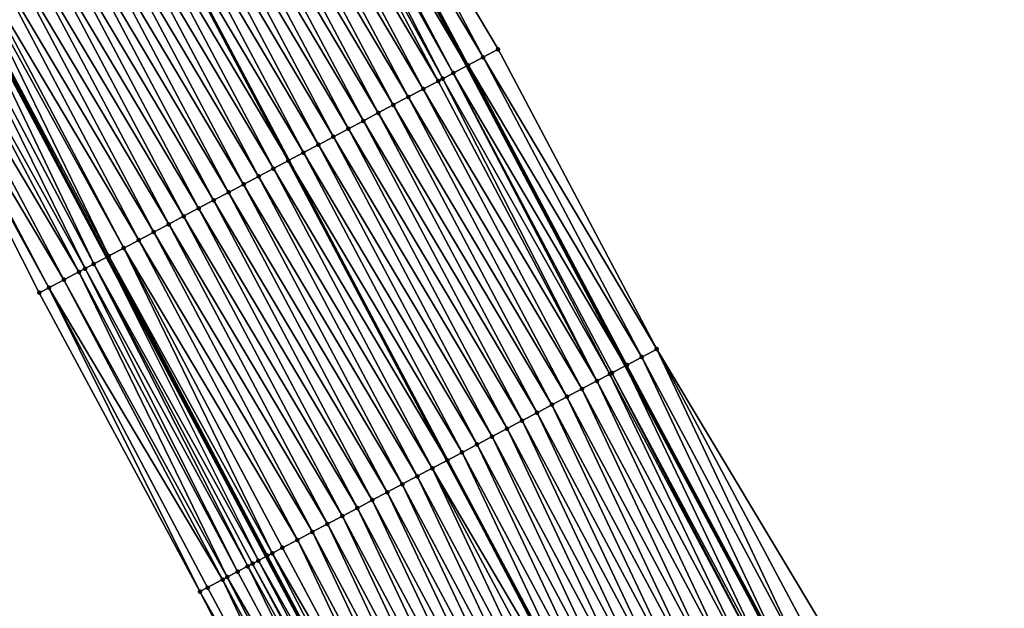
# Model space of a CAD drawing. Header units: feet. Extents: x 2007189 to 2022806, y 818621 to 837694.
# Tile 59 of 256: x 2013644 to 2013702, y 822476 to 822511. Entities that reach past the tile are written whole.
import ezdxf

# ---------------------------------------------------------------- set-up
doc = ezdxf.new("R2010")
doc.units = ezdxf.units.FT
doc.header["$MEASUREMENT"] = 0
for name, color, linetype, lineweight in [('EP_Travel Lane', 172, 'Continuous', 53), ('Road Shots', 141, 'Continuous', 100), ('Road X-Section', 40, 'Continuous', 13), ('STRIPING', 60, 'Continuous', 53)]:
    doc.layers.add(name, color=color, linetype=linetype, lineweight=lineweight)
doc.layers.add('I-77-MM17-21_SB-Surface-Border', color=7, linetype='Continuous')
doc.layers.add('I-77-MM17-21_SB-Surface-TIN', color=7, linetype='Continuous')

msp = doc.modelspace()

# ---------------------------------------------------------------- linework, layer by layer
at = {"layer": 'EP_Travel Lane'}
for points in [[(2013623.764165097, 822596.7228152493, 283.381637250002), (2013633.024199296, 822578.9973112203, 283.1400319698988), (2013642.284143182, 822561.271980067, 282.8829230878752), (2013651.604137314, 822543.8583049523, 282.6380150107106), (2013661.191279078, 822526.1200013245, 282.3882619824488), (2013670.555815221, 822508.4494844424, 282.146701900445), (2013679.920353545, 822490.7789634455, 281.9055445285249), (2013689.314042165, 822473.183415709, 281.6597141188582), (2013698.744744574, 822455.5482892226, 281.4052958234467), (2013708.139913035, 822438.1304372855, 281.1505262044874), (2013717.775508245, 822420.6064561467, 280.886488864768), (2013727.411034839, 822403.0825997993, 280.6115057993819), (2013737.094189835, 822385.5882669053, 280.3364329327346), (2013746.79052989, 822368.098092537, 280.0628819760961), (2013756.477962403, 822350.7032675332, 279.786145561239), (2013766.286070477, 822333.2752679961, 279.5293870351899), (2013776.094346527, 822315.8469699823, 279.3002365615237), (2013785.920829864, 822298.4681794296, 279.0687202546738)], [(2013602.414953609, 822585.5651307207, 283.6625423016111), (2013611.674929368, 822567.8391824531, 283.4500857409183), (2013620.934966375, 822550.113116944, 283.2481432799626), (2013630.457976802, 822532.3226719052, 283.0395576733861), (2013639.918029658, 822514.8403200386, 282.8311415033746), (2013649.314343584, 822497.1863794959, 282.6095355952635), (2013658.710647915, 822479.5324569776, 282.3861820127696), (2013668.153765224, 822461.8602175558, 282.1784182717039), (2013677.585378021, 822444.2251766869, 281.9546730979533), (2013687.150770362, 822426.490936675, 281.7279655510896), (2013696.786529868, 822408.9666567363, 281.4900929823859), (2013706.422199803, 822391.4425396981, 281.2379546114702), (2013716.107903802, 822373.9438084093, 280.9847266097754), (2013725.804237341, 822356.453645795, 280.7101836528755), (2013735.566887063, 822338.9255964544, 280.4437142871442), (2013745.375128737, 822321.4973595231, 280.2089191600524), (2013755.183396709, 822304.0690758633, 279.9784433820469), (2013765.03961089, 822286.6387155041, 279.7475106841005)]]:
    msp.add_polyline3d(points, dxfattribs=at)
at = {"layer": 'I-77-MM17-21_SB-Surface-Border', "color": 3, "linetype": 'Continuous', "lineweight": -3}
for points in [[(2013623.845613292, 822596.7654295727, 283.3772358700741), (2013633.106037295, 822579.040119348, 283.1363242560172), (2013642.366364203, 822561.3149949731, 282.878745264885), (2013651.686491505, 822543.9032576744, 282.6344693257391), (2013662.156464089, 822526.6325712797, 282.3076789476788), (2013672.404203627, 822509.4310452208, 281.9955561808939), (2013681.768796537, 822491.7604211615, 281.7643616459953), (2013692.040647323, 822474.6443144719, 281.4515198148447), (2013701.471846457, 822457.0091503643, 281.2202822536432), (2013710.861344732, 822439.6417029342, 280.9346607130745), (2013719.680092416, 822421.6642296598, 280.7273791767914), (2013729.37302984, 822404.1723419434, 280.4419827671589), (2013739.067267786, 822386.6844327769, 280.1850614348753), (2013748.763576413, 822369.1943151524, 279.9066605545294), (2013757.573274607, 822351.320883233, 279.7020516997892), (2013767.38141886, 822333.8928194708, 279.4512339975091), (2013776.318612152, 822315.9733846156, 279.2859988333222), (2013787.884730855, 822299.5818617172, 278.9189772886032)], [(2013763.966193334, 822286.0306215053, 279.7816240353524), (2013752.295195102, 822302.4421633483, 280.0833801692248), (2013742.3930267, 822319.8173857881, 280.3290310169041), (2013732.204928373, 822337.0316951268, 280.5745248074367), (2013722.153734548, 822354.4279871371, 280.8320624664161), (2013712.239174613, 822371.7969407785, 281.121437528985), (2013702.325337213, 822389.1701713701, 281.3814704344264), (2013692.805138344, 822406.7581853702, 281.6396569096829), (2013683.138382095, 822424.264956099, 281.8998772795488), (2013673.46467904, 822442.0191811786, 282.1278760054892), (2013663.994292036, 822459.6340646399, 282.3073750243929), (2013654.811375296, 822477.4647707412, 282.4810267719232), (2013645.335117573, 822495.0767014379, 282.6757248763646), (2013636.291495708, 822512.917694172, 282.8866039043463), (2013627.590298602, 822530.7588964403, 283.0500569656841), (2013618.296222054, 822548.7349200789, 283.2206192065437), (2013609.634762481, 822566.7737431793, 283.4200001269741), (2013600.024632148, 822584.3169017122, 283.6222209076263)]]:
    msp.add_polyline3d(points, dxfattribs=at)
at = {"layer": 'I-77-MM17-21_SB-Surface-TIN', "color": 128, "linetype": 'Continuous', "lineweight": -3}
for points in [[(2013671.521019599, 822508.9620177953, 282.0696560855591), (2013662.156464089, 822526.6325712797, 282.3076789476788), (2013661.273295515, 822526.1635146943, 282.3845978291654)], [(2013671.521019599, 822508.9620177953, 282.0696560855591), (2013672.404203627, 822509.4310452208, 281.9955561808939), (2013662.156464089, 822526.6325712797, 282.3076789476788)], [(2013660.389921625, 822525.6948455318, 282.4240633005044), (2013670.555815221, 822508.4494844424, 282.146701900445), (2013661.191279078, 822526.1200013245, 282.3882619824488)], [(2013670.637834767, 822508.4929918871, 282.1436093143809), (2013661.273295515, 822526.1635146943, 282.3845978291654), (2013661.191279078, 822526.1200013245, 282.3882619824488)], [(2013670.637834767, 822508.4929918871, 282.1436093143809), (2013661.191279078, 822526.1200013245, 282.3882619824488), (2013670.555815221, 822508.4494844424, 282.146701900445)], [(2013670.637834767, 822508.4929918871, 282.1436093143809), (2013671.521019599, 822508.9620177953, 282.0696560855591), (2013661.273295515, 822526.1635146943, 282.3845978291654)], [(2013669.140869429, 822507.6989754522, 282.1961245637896), (2013660.004492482, 822525.4904543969, 282.4340235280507), (2013659.506443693, 822525.2263726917, 282.4445496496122)], [(2013669.75442713, 822508.0243864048, 282.1769186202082), (2013660.389921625, 822525.6948455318, 282.4240633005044), (2013660.004492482, 822525.4904543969, 282.4340235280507)], [(2013669.140869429, 822507.6989754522, 282.1961245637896), (2013669.75442713, 822508.0243864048, 282.1769186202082), (2013660.004492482, 822525.4904543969, 282.4340235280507)], [(2013669.75442713, 822508.0243864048, 282.1769186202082), (2013670.555815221, 822508.4494844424, 282.146701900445), (2013660.389921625, 822525.6948455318, 282.4240633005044)], [(2013667.987483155, 822507.0874182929, 282.2200598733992), (2013658.622949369, 822524.7579307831, 282.4620457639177), (2013657.739467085, 822524.2894661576, 282.4817379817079)], [(2013668.870974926, 822507.5558650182, 282.2020981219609), (2013659.506443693, 822525.2263726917, 282.4445496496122), (2013658.622949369, 822524.7579307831, 282.4620457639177)], [(2013667.987483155, 822507.0874182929, 282.2200598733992), (2013668.870974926, 822507.5558650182, 282.2020981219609), (2013658.622949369, 822524.7579307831, 282.4620457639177)], [(2013668.870974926, 822507.5558650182, 282.2020981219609), (2013669.140869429, 822507.6989754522, 282.1961245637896), (2013659.506443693, 822525.2263726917, 282.4445496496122)], [(2013667.104002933, 822506.6189497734, 282.2401285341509), (2013657.739467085, 822524.2894661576, 282.4817379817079), (2013656.855966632, 822523.8210358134, 282.4981161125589)], [(2013667.104002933, 822506.6189497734, 282.2401285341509), (2013667.987483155, 822507.0874182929, 282.2200598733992), (2013657.739467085, 822524.2894661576, 282.4817379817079)], [(2013666.220524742, 822506.1504774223, 282.2605676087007), (2013656.855966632, 822523.8210358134, 282.4981161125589), (2013655.972499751, 822523.3525421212, 282.5206183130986)], [(2013666.220524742, 822506.1504774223, 282.2605676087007), (2013667.104002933, 822506.6189497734, 282.2401285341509), (2013656.855966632, 822523.8210358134, 282.4981161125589)], [(2013665.337037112, 822505.6820228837, 282.2792847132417), (2013655.972499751, 822523.3525421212, 282.5206183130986), (2013655.089044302, 822522.8840268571, 282.5452059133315)], [(2013665.337037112, 822505.6820228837, 282.2792847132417), (2013666.220524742, 822506.1504774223, 282.2605676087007), (2013655.972499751, 822523.3525421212, 282.5206183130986)], [(2013663.570099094, 822504.7450435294, 282.3235127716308), (2013654.205551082, 822522.4155828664, 282.5629033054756), (2013653.322070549, 822521.9471149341, 282.5829152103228)], [(2013664.453583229, 822505.2135046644, 282.3041580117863), (2013655.089044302, 822522.8840268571, 282.5452059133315), (2013654.205551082, 822522.4155828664, 282.5629033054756)], [(2013663.570099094, 822504.7450435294, 282.3235127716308), (2013664.453583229, 822505.2135046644, 282.3041580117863), (2013654.205551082, 822522.4155828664, 282.5629033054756)], [(2013664.453583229, 822505.2135046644, 282.3041580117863), (2013665.337037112, 822505.6820228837, 282.2792847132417), (2013655.089044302, 822522.8840268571, 282.5452059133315)], [(2013662.686613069, 822504.2765859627, 282.3425226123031), (2013653.322070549, 822521.9471149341, 282.5829152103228), (2013652.438590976, 822521.4786451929, 282.6031019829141)], [(2013662.686613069, 822504.2765859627, 282.3425226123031), (2013663.570099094, 822504.7450435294, 282.3235127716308), (2013653.322070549, 822521.9471149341, 282.5829152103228)], [(2013661.803123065, 822503.808135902, 282.3608067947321), (2013652.438590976, 822521.4786451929, 282.6031019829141), (2013651.55508758, 822521.0102204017, 282.6189432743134)], [(2013661.803123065, 822503.808135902, 282.3608067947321), (2013662.686613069, 822504.2765859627, 282.3425226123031), (2013652.438590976, 822521.4786451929, 282.6031019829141)], [(2013660.919632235, 822503.3396874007, 282.3789402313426), (2013651.55508758, 822521.0102204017, 282.6189432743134), (2013650.671550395, 822520.5418566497, 282.6288260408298)], [(2013660.919632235, 822503.3396874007, 282.3789402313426), (2013661.803123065, 822503.808135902, 282.3608067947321), (2013651.55508758, 822521.0102204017, 282.6189432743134)], [(2013659.152633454, 822502.402822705, 282.4120839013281), (2013649.788081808, 822520.0733688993, 282.6508115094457), (2013648.904621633, 822519.6048625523, 282.6745370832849)], [(2013649.788081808, 822520.0733688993, 282.6508115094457), (2013660.036101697, 822502.8713111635, 282.3900312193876), (2013650.671550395, 822520.5418566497, 282.6288260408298)], [(2013659.152633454, 822502.402822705, 282.4120839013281), (2013660.036101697, 822502.8713111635, 282.3900312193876), (2013649.788081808, 822520.0733688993, 282.6508115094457)], [(2013660.919632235, 822503.3396874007, 282.3789402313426), (2013650.671550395, 822520.5418566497, 282.6288260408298), (2013660.036101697, 822502.8713111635, 282.3900312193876)], [(2013658.269179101, 822501.9343053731, 282.4368714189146), (2013648.904621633, 822519.6048625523, 282.6745370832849), (2013648.021135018, 822519.136406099, 282.6934392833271)], [(2013658.269179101, 822501.9343053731, 282.4368714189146), (2013659.152633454, 822502.402822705, 282.4120839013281), (2013648.904621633, 822519.6048625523, 282.6745370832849)], [(2013657.385705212, 822501.4658249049, 282.4580952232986), (2013648.021135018, 822519.136406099, 282.6934392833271), (2013647.137644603, 822518.6679568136, 282.7116485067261)], [(2013657.385705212, 822501.4658249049, 282.4580952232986), (2013658.269179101, 822501.9343053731, 282.4368714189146), (2013648.021135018, 822519.136406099, 282.6934392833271)], [(2013656.502228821, 822500.9973491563, 282.478862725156), (2013647.137644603, 822518.6679568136, 282.7116485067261), (2013646.254162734, 822518.1994914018, 282.7314167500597)], [(2013656.502228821, 822500.9973491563, 282.478862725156), (2013657.385705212, 822501.4658249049, 282.4580952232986), (2013647.137644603, 822518.6679568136, 282.7116485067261)], [(2013654.735272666, 822500.0604040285, 282.5197820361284), (2013645.370671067, 822517.7310444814, 282.7493973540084), (2013644.487178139, 822517.2625999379, 282.7671481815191)], [(2013655.618748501, 822500.5288808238, 282.4989133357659), (2013646.254162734, 822518.1994914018, 282.7314167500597), (2013645.370671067, 822517.7310444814, 282.7493973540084)], [(2013654.735272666, 822500.0604040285, 282.5197820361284), (2013655.618748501, 822500.5288808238, 282.4989133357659), (2013645.370671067, 822517.7310444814, 282.7493973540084)], [(2013655.618748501, 822500.5288808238, 282.4989133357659), (2013656.502228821, 822500.9973491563, 282.478862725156), (2013646.254162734, 822518.1994914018, 282.7314167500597)], [(2013653.851779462, 822499.591960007, 282.5374823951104), (2013644.487178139, 822517.2625999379, 282.7671481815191), (2013643.603677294, 822516.7941703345, 282.7834547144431)], [(2013653.851779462, 822499.591960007, 282.5374823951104), (2013654.735272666, 822500.0604040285, 282.5197820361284), (2013644.487178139, 822517.2625999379, 282.7671481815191)], [(2013652.968284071, 822499.1235201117, 282.5547838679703), (2013643.603677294, 822516.7941703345, 282.7834547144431), (2013642.720154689, 822516.3257817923, 282.7957916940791)], [(2013652.968284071, 822499.1235201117, 282.5547838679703), (2013653.851779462, 822499.591960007, 282.5374823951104), (2013643.603677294, 822516.7941703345, 282.7834547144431)], [(2013652.084777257, 822498.6551017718, 282.5700015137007), (2013642.720154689, 822516.3257817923, 282.7957916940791), (2013641.836626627, 822515.8574035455, 282.8071334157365)], [(2013652.084777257, 822498.6551017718, 282.5700015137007), (2013652.968284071, 822499.1235201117, 282.5547838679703), (2013642.720154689, 822516.3257817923, 282.7957916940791)], [(2013650.317730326, 822497.7183279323, 282.5943618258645), (2013640.953099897, 822515.389022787, 282.8187179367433), (2013640.661799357, 822515.2346044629, 282.8219521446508)], [(2013651.201256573, 822498.1867096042, 282.5826889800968), (2013641.836626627, 822515.8574035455, 282.8071334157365), (2013640.953099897, 822515.389022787, 282.8187179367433)], [(2013650.317730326, 822497.7183279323, 282.5943618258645), (2013651.201256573, 822498.1867096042, 282.5826889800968), (2013640.953099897, 822515.389022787, 282.8187179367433)], [(2013651.201256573, 822498.1867096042, 282.5826889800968), (2013652.084777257, 822498.6551017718, 282.5700015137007), (2013641.836626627, 822515.8574035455, 282.8071334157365)], [(2013648.550743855, 822496.7814400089, 282.629750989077), (2013639.918029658, 822514.8403200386, 282.8311415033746), (2013639.186074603, 822514.4522081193, 282.8470252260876)], [(2013640.06955974, 822514.9206673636, 282.8278532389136), (2013639.918029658, 822514.8403200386, 282.8311415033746), (2013649.314343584, 822497.1863794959, 282.6095355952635)], [(2013648.550743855, 822496.7814400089, 282.629750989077), (2013649.314343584, 822497.1863794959, 282.6095355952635), (2013639.918029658, 822514.8403200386, 282.8311415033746)], [(2013649.434205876, 822497.2499428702, 282.6063623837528), (2013640.661799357, 822515.2346044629, 282.8219521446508), (2013640.06955974, 822514.9206673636, 282.8278532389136)], [(2013649.434205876, 822497.2499428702, 282.6063623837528), (2013640.06955974, 822514.9206673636, 282.8278532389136), (2013649.314343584, 822497.1863794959, 282.6095355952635)], [(2013649.434205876, 822497.2499428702, 282.6063623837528), (2013650.317730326, 822497.7183279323, 282.5943618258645), (2013640.661799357, 822515.2346044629, 282.8219521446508)], [(2013648.039045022, 822496.5101267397, 282.6401026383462), (2013639.186074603, 822514.4522081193, 282.8470252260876), (2013638.302576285, 822513.9837737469, 282.8637927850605)], [(2013648.039045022, 822496.5101267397, 282.6401026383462), (2013648.550743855, 822496.7814400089, 282.629750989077), (2013639.186074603, 822514.4522081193, 282.8470252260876)], [(2013647.667223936, 822496.3130463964, 282.6425781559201), (2013638.302576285, 822513.9837737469, 282.8637927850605), (2013637.419027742, 822513.51543415, 282.8713980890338)], [(2013647.667223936, 822496.3130463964, 282.6425781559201), (2013648.039045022, 822496.5101267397, 282.6401026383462), (2013638.302576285, 822513.9837737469, 282.8637927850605)], [(2013645.900166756, 822495.3762918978, 282.6650686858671), (2013636.535500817, 822513.0470537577, 282.8829472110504), (2013636.291495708, 822512.917694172, 282.8866039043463)], [(2013646.783683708, 822495.8446911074, 282.6517004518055), (2013637.419027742, 822513.51543415, 282.8713980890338), (2013636.535500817, 822513.0470537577, 282.8829472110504)], [(2013645.900166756, 822495.3762918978, 282.6650686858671), (2013646.783683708, 822495.8446911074, 282.6517004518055), (2013636.535500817, 822513.0470537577, 282.8829472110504)], [(2013646.783683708, 822495.8446911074, 282.6517004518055), (2013647.667223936, 822496.3130463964, 282.6425781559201), (2013637.419027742, 822513.51543415, 282.8713980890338)], [(2013645.335117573, 822495.0767014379, 282.6757248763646), (2013645.900166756, 822495.3762918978, 282.6650686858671), (2013636.291495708, 822512.917694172, 282.8866039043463)], [(2013681.768796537, 822491.7604211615, 281.7643616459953), (2013672.404203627, 822509.4310452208, 281.9955561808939), (2013671.521019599, 822508.9620177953, 282.0696560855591)], [(2013669.75442713, 822508.0243864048, 282.1769186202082), (2013679.920353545, 822490.7789634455, 281.9055445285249), (2013670.555815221, 822508.4494844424, 282.146701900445)], [(2013680.002369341, 822490.8224779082, 281.9017722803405), (2013670.637834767, 822508.4929918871, 282.1436093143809), (2013670.555815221, 822508.4494844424, 282.146701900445)], [(2013680.002369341, 822490.8224779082, 281.9017722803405), (2013670.555815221, 822508.4494844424, 282.146701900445), (2013679.920353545, 822490.7789634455, 281.9055445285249)], [(2013680.885606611, 822491.2914048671, 281.8373851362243), (2013671.521019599, 822508.9620177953, 282.0696560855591), (2013670.637834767, 822508.4929918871, 282.1436093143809)], [(2013680.002369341, 822490.8224779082, 281.9017722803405), (2013680.885606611, 822491.2914048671, 281.8373851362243), (2013670.637834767, 822508.4929918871, 282.1436093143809)], [(2013680.885606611, 822491.2914048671, 281.8373851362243), (2013681.768796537, 822491.7604211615, 281.7643616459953), (2013671.521019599, 822508.9620177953, 282.0696560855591)], [(2013678.999292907, 822490.2903058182, 281.9462380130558), (2013669.75442713, 822508.0243864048, 282.1769186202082), (2013669.140869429, 822507.6989754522, 282.1961245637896)], [(2013679.119001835, 822490.3537966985, 281.9424020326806), (2013679.920353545, 822490.7789634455, 281.9055445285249), (2013669.75442713, 822508.0243864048, 282.1769186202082)], [(2013678.999292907, 822490.2903058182, 281.9462380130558), (2013679.119001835, 822490.3537966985, 281.9424020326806), (2013669.75442713, 822508.0243864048, 282.1769186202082)], [(2013678.235528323, 822489.8853155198, 281.9636941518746), (2013668.870974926, 822507.5558650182, 282.2020981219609), (2013667.987483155, 822507.0874182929, 282.2200598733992)], [(2013678.235528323, 822489.8853155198, 281.9636941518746), (2013669.140869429, 822507.6989754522, 282.1961245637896), (2013668.870974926, 822507.5558650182, 282.2020981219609)], [(2013678.235528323, 822489.8853155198, 281.9636941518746), (2013678.999292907, 822490.2903058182, 281.9462380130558), (2013669.140869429, 822507.6989754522, 282.1961245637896)], [(2013677.35203079, 822489.4168796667, 281.9806045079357), (2013667.987483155, 822507.0874182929, 282.2200598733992), (2013667.104002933, 822506.6189497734, 282.2401285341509)], [(2013677.35203079, 822489.4168796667, 281.9806045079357), (2013678.235528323, 822489.8853155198, 281.9636941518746), (2013667.987483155, 822507.0874182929, 282.2200598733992)], [(2013675.585073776, 822488.4799361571, 282.0213666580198), (2013666.220524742, 822506.1504774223, 282.2605676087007), (2013665.337037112, 822505.6820228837, 282.2792847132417)], [(2013676.468549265, 822488.9484136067, 282.0004350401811), (2013667.104002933, 822506.6189497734, 282.2401285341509), (2013666.220524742, 822506.1504774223, 282.2605676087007)], [(2013675.585073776, 822488.4799361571, 282.0213666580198), (2013676.468549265, 822488.9484136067, 282.0004350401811), (2013666.220524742, 822506.1504774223, 282.2605676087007)], [(2013676.468549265, 822488.9484136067, 282.0004350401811), (2013677.35203079, 822489.4168796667, 281.9806045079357), (2013667.104002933, 822506.6189497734, 282.2401285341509)], [(2013674.701601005, 822488.0114535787, 282.0427940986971), (2013665.337037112, 822505.6820228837, 282.2792847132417), (2013664.453583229, 822505.2135046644, 282.3041580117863)], [(2013674.701601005, 822488.0114535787, 282.0427940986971), (2013675.585073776, 822488.4799361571, 282.0213666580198), (2013665.337037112, 822505.6820228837, 282.2792847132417)], [(2013673.818141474, 822487.5429460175, 282.0666366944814), (2013664.453583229, 822505.2135046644, 282.3041580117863), (2013663.570099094, 822504.7450435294, 282.3235127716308)], [(2013673.818141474, 822487.5429460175, 282.0666366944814), (2013674.701601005, 822488.0114535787, 282.0427940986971), (2013664.453583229, 822505.2135046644, 282.3041580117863)], [(2013672.934665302, 822487.0744698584, 282.0874435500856), (2013663.570099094, 822504.7450435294, 282.3235127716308), (2013662.686613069, 822504.2765859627, 282.3425226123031)], [(2013672.934665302, 822487.0744698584, 282.0874435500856), (2013673.818141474, 822487.5429460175, 282.0666366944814), (2013663.570099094, 822504.7450435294, 282.3235127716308)], [(2013671.167699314, 822486.1375432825, 282.1265686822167), (2013661.803123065, 822503.808135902, 282.3608067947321), (2013660.919632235, 822503.3396874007, 282.3789402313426)], [(2013672.05117824, 822486.6060142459, 282.1062641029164), (2013662.686613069, 822504.2765859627, 282.3425226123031), (2013661.803123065, 822503.808135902, 282.3608067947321)], [(2013671.167699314, 822486.1375432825, 282.1265686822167), (2013672.05117824, 822486.6060142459, 282.1062641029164), (2013661.803123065, 822503.808135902, 282.3608067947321)], [(2013672.05117824, 822486.6060142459, 282.1062641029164), (2013672.934665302, 822487.0744698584, 282.0874435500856), (2013662.686613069, 822504.2765859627, 282.3425226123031)], [(2013670.284213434, 822485.6690854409, 282.145604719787), (2013660.919632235, 822503.3396874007, 282.3789402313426), (2013660.036101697, 822502.8713111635, 282.3900312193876)], [(2013670.284213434, 822485.6690854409, 282.145604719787), (2013671.167699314, 822486.1375432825, 282.1265686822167), (2013660.919632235, 822503.3396874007, 282.3789402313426)], [(2013659.152633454, 822502.402822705, 282.4120839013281), (2013669.400670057, 822485.2007334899, 282.1543487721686), (2013660.036101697, 822502.8713111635, 282.3900312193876)], [(2013670.284213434, 822485.6690854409, 282.145604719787), (2013660.036101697, 822502.8713111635, 282.3900312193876), (2013669.400670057, 822485.2007334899, 282.1543487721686)], [(2013668.517211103, 822484.7322274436, 282.1781001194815), (2013659.152633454, 822502.402822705, 282.4120839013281), (2013658.269179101, 822501.9343053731, 282.4368714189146)], [(2013668.517211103, 822484.7322274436, 282.1781001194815), (2013669.400670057, 822485.2007334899, 282.1543487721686), (2013659.152633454, 822502.402822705, 282.4120839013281)], [(2013666.750293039, 822483.7952104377, 282.2259674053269), (2013657.385705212, 822501.4658249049, 282.4580952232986), (2013656.502228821, 822500.9973491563, 282.478862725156)], [(2013667.633758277, 822484.2637072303, 282.203165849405), (2013658.269179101, 822501.9343053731, 282.4368714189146), (2013657.385705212, 822501.4658249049, 282.4580952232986)], [(2013666.750293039, 822483.7952104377, 282.2259674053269), (2013667.633758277, 822484.2637072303, 282.203165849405), (2013657.385705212, 822501.4658249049, 282.4580952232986)], [(2013667.633758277, 822484.2637072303, 282.203165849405), (2013668.517211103, 822484.7322274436, 282.1781001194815), (2013658.269179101, 822501.9343053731, 282.4368714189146)], [(2013665.866830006, 822483.326709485, 282.2491711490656), (2013656.502228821, 822500.9973491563, 282.478862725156), (2013655.618748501, 822500.5288808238, 282.4989133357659)], [(2013665.866830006, 822483.326709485, 282.2491711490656), (2013666.750293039, 822483.7952104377, 282.2259674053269), (2013656.502228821, 822500.9973491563, 282.478862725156)], [(2013664.983348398, 822482.8582435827, 282.2689864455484), (2013655.618748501, 822500.5288808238, 282.4989133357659), (2013654.735272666, 822500.0604040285, 282.5197820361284)], [(2013664.983348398, 822482.8582435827, 282.2689864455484), (2013665.866830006, 822483.326709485, 282.2491711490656), (2013655.618748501, 822500.5288808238, 282.4989133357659)], [(2013664.099880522, 822482.3897517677, 282.2913068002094), (2013654.735272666, 822500.0604040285, 282.5197820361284), (2013653.851779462, 822499.591960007, 282.5374823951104)], [(2013664.099880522, 822482.3897517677, 282.2913068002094), (2013664.983348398, 822482.8582435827, 282.2689864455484), (2013654.735272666, 822500.0604040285, 282.5197820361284)], [(2013662.332922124, 822481.4528108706, 282.3318164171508), (2013652.968284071, 822499.1235201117, 282.5547838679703), (2013652.084777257, 822498.6551017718, 282.5700015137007)], [(2013663.216406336, 822481.9212718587, 282.3124761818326), (2013653.851779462, 822499.591960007, 282.5374823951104), (2013652.968284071, 822499.1235201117, 282.5547838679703)], [(2013662.332922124, 822481.4528108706, 282.3318164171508), (2013663.216406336, 822481.9212718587, 282.3124761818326), (2013652.968284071, 822499.1235201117, 282.5547838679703)], [(2013663.216406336, 822481.9212718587, 282.3124761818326), (2013664.099880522, 822482.3897517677, 282.2913068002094), (2013653.851779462, 822499.591960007, 282.5374823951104)], [(2013661.449408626, 822480.9844051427, 282.3458144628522), (2013652.084777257, 822498.6551017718, 282.5700015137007), (2013651.201256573, 822498.1867096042, 282.5826889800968)], [(2013661.449408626, 822480.9844051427, 282.3458144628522), (2013662.332922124, 822481.4528108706, 282.3318164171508), (2013652.084777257, 822498.6551017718, 282.5700015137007)], [(2013660.565899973, 822480.5159902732, 282.3606962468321), (2013651.201256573, 822498.1867096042, 282.5826889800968), (2013650.317730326, 822497.7183279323, 282.5943618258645)], [(2013660.565899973, 822480.5159902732, 282.3606962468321), (2013661.449408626, 822480.9844051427, 282.3458144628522), (2013651.201256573, 822498.1867096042, 282.5826889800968)], [(2013659.078592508, 822479.7274590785, 282.3855094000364), (2013650.317730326, 822497.7183279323, 282.5943618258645), (2013649.434205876, 822497.2499428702, 282.6063623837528)], [(2013659.078592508, 822479.7274590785, 282.3855094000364), (2013659.682410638, 822480.0475389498, 282.3791021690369), (2013650.317730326, 822497.7183279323, 282.5943618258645)], [(2013659.682410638, 822480.0475389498, 282.3791021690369), (2013660.565899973, 822480.5159902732, 282.3606962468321), (2013650.317730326, 822497.7183279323, 282.5943618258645)], [(2013657.631376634, 822478.9600462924, 282.4200010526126), (2013648.550743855, 822496.7814400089, 282.629750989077), (2013648.039045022, 822496.5101267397, 282.6401026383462)], [(2013658.261879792, 822479.2944919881, 282.3966853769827), (2013649.314343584, 822497.1863794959, 282.6095355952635), (2013648.550743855, 822496.7814400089, 282.629750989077)], [(2013657.631376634, 822478.9600462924, 282.4200010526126), (2013657.915427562, 822479.1106446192, 282.4151100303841), (2013648.550743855, 822496.7814400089, 282.629750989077)], [(2013657.915427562, 822479.1106446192, 282.4151100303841), (2013658.261879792, 822479.2944919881, 282.3966853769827), (2013648.550743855, 822496.7814400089, 282.629750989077)], [(2013649.434205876, 822497.2499428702, 282.6063623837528), (2013649.314343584, 822497.1863794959, 282.6095355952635), (2013658.710647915, 822479.5324569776, 282.3861820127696)], [(2013658.261879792, 822479.2944919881, 282.3966853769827), (2013658.710647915, 822479.5324569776, 282.3861820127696), (2013649.314343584, 822497.1863794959, 282.6095355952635)], [(2013658.798847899, 822479.5792261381, 282.3841177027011), (2013649.434205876, 822497.2499428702, 282.6063623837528), (2013658.710647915, 822479.5324569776, 282.3861820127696)], [(2013658.798847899, 822479.5792261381, 282.3841177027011), (2013659.078592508, 822479.7274590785, 282.3855094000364), (2013649.434205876, 822497.2499428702, 282.6063623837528)], [(2013656.422057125, 822478.3189101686, 282.4391810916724), (2013647.667223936, 822496.3130463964, 282.6425781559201), (2013646.783683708, 822495.8446911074, 282.6517004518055)], [(2013657.031868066, 822478.6423256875, 282.4207172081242), (2013648.039045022, 822496.5101267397, 282.6401026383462), (2013647.667223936, 822496.3130463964, 282.6425781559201)], [(2013656.422057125, 822478.3189101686, 282.4391810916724), (2013657.031868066, 822478.6423256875, 282.4207172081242), (2013647.667223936, 822496.3130463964, 282.6425781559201)], [(2013657.031868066, 822478.6423256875, 282.4207172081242), (2013657.631376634, 822478.9600462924, 282.4200010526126), (2013648.039045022, 822496.5101267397, 282.6401026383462)], [(2013656.14844926, 822478.1737412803, 282.4519887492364), (2013646.783683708, 822495.8446911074, 282.6517004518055), (2013645.900166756, 822495.3762918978, 282.6650686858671)], [(2013656.14844926, 822478.1737412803, 282.4519887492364), (2013656.422057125, 822478.3189101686, 282.4391810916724), (2013646.783683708, 822495.8446911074, 282.6517004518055)], [(2013654.811375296, 822477.4647707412, 282.4810267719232), (2013645.900166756, 822495.3762918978, 282.6650686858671), (2013645.335117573, 822495.0767014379, 282.6757248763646)], [(2013654.811375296, 822477.4647707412, 282.4810267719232), (2013655.264956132, 822477.7052971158, 282.4697025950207), (2013645.900166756, 822495.3762918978, 282.6650686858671)], [(2013655.264956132, 822477.7052971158, 282.4697025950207), (2013656.14844926, 822478.1737412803, 282.4519887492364), (2013645.900166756, 822495.3762918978, 282.6650686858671)], [(2013690.277793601, 822473.6996719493, 281.5949939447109), (2013681.768796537, 822491.7604211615, 281.7643616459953), (2013680.885606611, 822491.2914048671, 281.8373851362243)], [(2013690.277793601, 822473.6996719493, 281.5949939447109), (2013691.159203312, 822474.1720252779, 281.5201046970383), (2013681.768796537, 822491.7604211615, 281.7643616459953)], [(2013691.159203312, 822474.1720252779, 281.5201046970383), (2013692.040647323, 822474.6443144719, 281.4515198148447), (2013681.768796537, 822491.7604211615, 281.7643616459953)], [(2013689.396309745, 822473.2274572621, 281.6562548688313), (2013680.885606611, 822491.2914048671, 281.8373851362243), (2013680.002369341, 822490.8224779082, 281.9017722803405)], [(2013689.396309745, 822473.2274572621, 281.6562548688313), (2013690.277793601, 822473.6996719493, 281.5949939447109), (2013680.885606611, 822491.2914048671, 281.8373851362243)], [(2013688.514694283, 822472.7554886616, 281.693325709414), (2013679.920353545, 822490.7789634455, 281.9055445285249), (2013679.119001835, 822490.3537966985, 281.9424020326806)], [(2013680.002369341, 822490.8224779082, 281.9017722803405), (2013679.920353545, 822490.7789634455, 281.9055445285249), (2013689.314042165, 822473.183415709, 281.6597141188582)], [(2013688.514694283, 822472.7554886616, 281.693325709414), (2013689.314042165, 822473.183415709, 281.6597141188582), (2013679.920353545, 822490.7789634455, 281.9055445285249)], [(2013689.396309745, 822473.2274572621, 281.6562548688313), (2013680.002369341, 822490.8224779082, 281.9017722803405), (2013689.314042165, 822473.183415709, 281.6597141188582)], [(2013686.751288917, 822471.8118776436, 281.7354038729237), (2013678.235528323, 822489.8853155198, 281.9636941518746), (2013677.35203079, 822489.4168796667, 281.9806045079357)], [(2013687.633002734, 822472.2836623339, 281.716411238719), (2013678.999292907, 822490.2903058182, 281.9462380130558), (2013678.235528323, 822489.8853155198, 281.9636941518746)], [(2013686.751288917, 822471.8118776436, 281.7354038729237), (2013687.633002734, 822472.2836623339, 281.716411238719), (2013678.235528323, 822489.8853155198, 281.9636941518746)], [(2013688.369110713, 822472.677557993, 281.6989278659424), (2013679.119001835, 822490.3537966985, 281.9424020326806), (2013678.999292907, 822490.2903058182, 281.9462380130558)], [(2013687.633002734, 822472.2836623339, 281.716411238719), (2013688.369110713, 822472.677557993, 281.6989278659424), (2013678.999292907, 822490.2903058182, 281.9462380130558)], [(2013688.369110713, 822472.677557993, 281.6989278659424), (2013688.514694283, 822472.7554886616, 281.693325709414), (2013679.119001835, 822490.3537966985, 281.9424020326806)], [(2013685.869603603, 822471.3400396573, 281.7596354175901), (2013677.35203079, 822489.4168796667, 281.9806045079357), (2013676.468549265, 822488.9484136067, 282.0004350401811)], [(2013685.869603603, 822471.3400396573, 281.7596354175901), (2013686.751288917, 822471.8118776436, 281.7354038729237), (2013677.35203079, 822489.4168796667, 281.9806045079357)], [(2013684.987918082, 822470.8682020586, 281.7838289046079), (2013676.468549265, 822488.9484136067, 282.0004350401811), (2013675.585073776, 822488.4799361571, 282.0213666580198)], [(2013684.987918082, 822470.8682020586, 281.7838289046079), (2013685.869603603, 822471.3400396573, 281.7596354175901), (2013676.468549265, 822488.9484136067, 282.0004350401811)], [(2013684.10622554, 822470.3963775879, 281.8067318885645), (2013675.585073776, 822488.4799361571, 282.0213666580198), (2013674.701601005, 822488.0114535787, 282.0427940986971)], [(2013684.10622554, 822470.3963775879, 281.8067318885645), (2013684.987918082, 822470.8682020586, 281.7838289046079), (2013675.585073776, 822488.4799361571, 282.0213666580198)], [(2013682.342843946, 822469.4527221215, 281.8531792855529), (2013673.818141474, 822487.5429460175, 282.0666366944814), (2013672.934665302, 822487.0744698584, 282.0874435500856)], [(2013683.224534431, 822469.9245504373, 281.8298983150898), (2013674.701601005, 822488.0114535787, 282.0427940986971), (2013673.818141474, 822487.5429460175, 282.0666366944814)], [(2013682.342843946, 822469.4527221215, 281.8531792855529), (2013683.224534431, 822469.9245504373, 281.8298983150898), (2013673.818141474, 822487.5429460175, 282.0666366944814)], [(2013683.224534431, 822469.9245504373, 281.8298983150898), (2013684.10622554, 822470.3963775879, 281.8067318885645), (2013674.701601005, 822488.0114535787, 282.0427940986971)], [(2013681.461157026, 822468.980887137, 281.8771157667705), (2013672.934665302, 822487.0744698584, 282.0874435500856), (2013672.05117824, 822486.6060142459, 282.1062641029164)], [(2013681.461157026, 822468.980887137, 281.8771157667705), (2013682.342843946, 822469.4527221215, 281.8531792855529), (2013672.934665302, 822487.0744698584, 282.0874435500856)], [(2013680.579468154, 822468.5090558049, 281.9006932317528), (2013672.05117824, 822486.6060142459, 282.1062641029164), (2013671.167699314, 822486.1375432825, 282.1265686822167)], [(2013680.579468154, 822468.5090558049, 281.9006932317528), (2013681.461157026, 822468.980887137, 281.8771157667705), (2013672.05117824, 822486.6060142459, 282.1062641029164)], [(2013679.697766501, 822468.0372483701, 281.9219216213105), (2013671.167699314, 822486.1375432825, 282.1265686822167), (2013670.284213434, 822485.6690854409, 282.145604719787)], [(2013679.697766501, 822468.0372483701, 281.9219216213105), (2013680.579468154, 822468.5090558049, 281.9006932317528), (2013671.167699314, 822486.1375432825, 282.1265686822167)], [(2013678.677548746, 822467.491460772, 281.93569216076), (2013669.400670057, 822485.2007334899, 282.1543487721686), (2013668.517211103, 822484.7322274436, 282.1781001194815)], [(2013670.284213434, 822485.6690854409, 282.145604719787), (2013669.400670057, 822485.2007334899, 282.1543487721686), (2013678.816033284, 822467.5654974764, 281.9375378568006)], [(2013678.677548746, 822467.491460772, 281.93569216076), (2013678.816033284, 822467.5654974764, 281.9375378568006), (2013669.400670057, 822485.2007334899, 282.1543487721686)], [(2013679.697766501, 822468.0372483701, 281.9219216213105), (2013670.284213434, 822485.6690854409, 282.145604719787), (2013678.816033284, 822467.5654974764, 281.9375378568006)], [(2013677.052596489, 822466.6219477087, 281.973649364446), (2013668.517211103, 822484.7322274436, 282.1781001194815), (2013667.633758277, 822484.2637072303, 282.203165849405)], [(2013677.052596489, 822466.6219477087, 281.973649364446), (2013677.934289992, 822467.0937703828, 281.9509229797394), (2013668.517211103, 822484.7322274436, 282.1781001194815)], [(2013677.934289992, 822467.0937703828, 281.9509229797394), (2013678.677548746, 822467.491460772, 281.93569216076), (2013668.517211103, 822484.7322274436, 282.1781001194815)], [(2013676.170904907, 822466.1501214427, 281.9967288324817), (2013667.633758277, 822484.2637072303, 282.203165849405), (2013666.750293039, 822483.7952104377, 282.2259674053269)], [(2013676.170904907, 822466.1501214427, 281.9967288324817), (2013677.052596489, 822466.6219477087, 281.973649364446), (2013667.633758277, 822484.2637072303, 282.203165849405)], [(2013675.289223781, 822465.6782756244, 282.0217302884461), (2013666.750293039, 822483.7952104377, 282.2259674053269), (2013665.866830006, 822483.326709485, 282.2491711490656)], [(2013675.289223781, 822465.6782756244, 282.0217302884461), (2013676.170904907, 822466.1501214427, 281.9967288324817), (2013666.750293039, 822483.7952104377, 282.2259674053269)], [(2013673.525841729, 822464.734621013, 282.0680936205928), (2013664.983348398, 822482.8582435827, 282.2689864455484), (2013664.099880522, 822482.3897517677, 282.2913068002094)], [(2013674.407536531, 822465.206441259, 282.0456059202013), (2013665.866830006, 822483.326709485, 282.2491711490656), (2013664.983348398, 822482.8582435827, 282.2689864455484)], [(2013673.525841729, 822464.734621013, 282.0680936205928), (2013674.407536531, 822465.206441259, 282.0456059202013), (2013664.983348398, 822482.8582435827, 282.2689864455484)], [(2013674.407536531, 822465.206441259, 282.0456059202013), (2013675.289223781, 822465.6782756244, 282.0217302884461), (2013665.866830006, 822483.326709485, 282.2491711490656)], [(2013672.644142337, 822464.262809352, 282.089737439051), (2013664.099880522, 822482.3897517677, 282.2913068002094), (2013663.216406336, 822481.9212718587, 282.3124761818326)], [(2013672.644142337, 822464.262809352, 282.089737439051), (2013673.525841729, 822464.734621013, 282.0680936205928), (2013664.099880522, 822482.3897517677, 282.2913068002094)], [(2013671.762426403, 822463.7910286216, 282.108340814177), (2013663.216406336, 822481.9212718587, 282.3124761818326), (2013662.332922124, 822481.4528108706, 282.3318164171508)], [(2013671.762426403, 822463.7910286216, 282.108340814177), (2013672.644142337, 822464.262809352, 282.089737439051), (2013663.216406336, 822481.9212718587, 282.3124761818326)], [(2013670.88071658, 822463.3192364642, 282.1280674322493), (2013662.332922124, 822481.4528108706, 282.3318164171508), (2013661.449408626, 822480.9844051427, 282.3458144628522)], [(2013670.88071658, 822463.3192364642, 282.1280674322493), (2013671.762426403, 822463.7910286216, 282.108340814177), (2013662.332922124, 822481.4528108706, 282.3318164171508)], [(2013669.117281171, 822462.3756816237, 282.1646234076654), (2013660.565899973, 822480.5159902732, 282.3606962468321), (2013659.682410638, 822480.0475389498, 282.3791021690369)], [(2013669.998993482, 822462.847469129, 282.145354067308), (2013661.449408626, 822480.9844051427, 282.3458144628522), (2013660.565899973, 822480.5159902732, 282.3606962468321)], [(2013669.117281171, 822462.3756816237, 282.1646234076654), (2013669.998993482, 822462.847469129, 282.145354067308), (2013660.565899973, 822480.5159902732, 282.3606962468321)], [(2013669.998993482, 822462.847469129, 282.145354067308), (2013670.88071658, 822463.3192364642, 282.1280674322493), (2013661.449408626, 822480.9844051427, 282.3458144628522)], [(2013669.117281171, 822462.3756816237, 282.1646234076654), (2013659.682410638, 822480.0475389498, 282.3791021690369), (2013659.078592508, 822479.7274590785, 282.3855094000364)], [(2013658.261879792, 822479.2944919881, 282.3966853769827), (2013668.153765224, 822461.8602175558, 282.1784182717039), (2013658.710647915, 822479.5324569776, 282.3861820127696)], [(2013658.798847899, 822479.5792261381, 282.3841177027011), (2013658.710647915, 822479.5324569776, 282.3861820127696), (2013668.153765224, 822461.8602175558, 282.1784182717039)], [(2013668.235522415, 822461.9039809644, 282.1753558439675), (2013659.078592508, 822479.7274590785, 282.3855094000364), (2013658.798847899, 822479.5792261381, 282.3841177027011)], [(2013668.235522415, 822461.9039809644, 282.1753558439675), (2013658.798847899, 822479.5792261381, 282.3841177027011), (2013668.153765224, 822461.8602175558, 282.1784182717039)], [(2013668.235522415, 822461.9039809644, 282.1753558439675), (2013669.117281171, 822462.3756816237, 282.1646234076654), (2013659.078592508, 822479.7274590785, 282.3855094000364)], [(2013666.472202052, 822460.9602110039, 282.2330579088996), (2013657.631376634, 822478.9600462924, 282.4200010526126), (2013657.031868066, 822478.6423256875, 282.4207172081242)], [(2013667.353913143, 822461.4320007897, 282.2135643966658), (2013657.915427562, 822479.1106446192, 282.4151100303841), (2013657.631376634, 822478.9600462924, 282.4200010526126)], [(2013666.472202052, 822460.9602110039, 282.2330579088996), (2013667.353913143, 822461.4320007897, 282.2135643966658), (2013657.631376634, 822478.9600462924, 282.4200010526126)], [(2013667.579343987, 822461.5527384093, 282.1999347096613), (2013658.261879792, 822479.2944919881, 282.3966853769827), (2013657.915427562, 822479.1106446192, 282.4151100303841)], [(2013667.353913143, 822461.4320007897, 282.2135643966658), (2013667.579343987, 822461.5527384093, 282.1999347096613), (2013657.915427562, 822479.1106446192, 282.4151100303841)], [(2013667.579343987, 822461.5527384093, 282.1999347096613), (2013668.153765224, 822461.8602175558, 282.1784182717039), (2013658.261879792, 822479.2944919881, 282.3966853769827)], [(2013665.590538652, 822460.4883320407, 282.2613174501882), (2013656.422057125, 822478.3189101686, 282.4391810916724), (2013656.14844926, 822478.1737412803, 282.4519887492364)], [(2013666.472202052, 822460.9602110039, 282.2330579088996), (2013657.031868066, 822478.6423256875, 282.4207172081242), (2013656.422057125, 822478.3189101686, 282.4391810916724)], [(2013665.590538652, 822460.4883320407, 282.2613174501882), (2013666.472202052, 822460.9602110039, 282.2330579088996), (2013656.422057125, 822478.3189101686, 282.4391810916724)], [(2013664.708844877, 822460.0165098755, 282.2839938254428), (2013655.264956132, 822477.7052971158, 282.4697025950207), (2013654.811375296, 822477.4647707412, 282.4810267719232)], [(2013664.708844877, 822460.0165098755, 282.2839938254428), (2013656.14844926, 822478.1737412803, 282.4519887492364), (2013655.264956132, 822477.7052971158, 282.4697025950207)], [(2013664.708844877, 822460.0165098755, 282.2839938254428), (2013665.590538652, 822460.4883320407, 282.2613174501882), (2013656.14844926, 822478.1737412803, 282.4519887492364)], [(2013663.994292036, 822459.6340646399, 282.3073750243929), (2013664.708844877, 822460.0165098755, 282.2839938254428), (2013654.811375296, 822477.4647707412, 282.4810267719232)]]:
    msp.add_3dface(points, dxfattribs=at)
at = {"layer": 'Road Shots', "lineweight": 100}
for p in [(2013672.404203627, 822509.4310452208, 281.9955561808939), (2013670.637834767, 822508.4929918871, 282.1436093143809), (2013671.521019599, 822508.9620177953, 282.0696560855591), (2013669.75442713, 822508.0243864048, 282.1769186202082), (2013668.870974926, 822507.5558650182, 282.2020981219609), (2013669.140869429, 822507.6989754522, 282.1961245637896), (2013667.987483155, 822507.0874182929, 282.2200598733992), (2013666.220524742, 822506.1504774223, 282.2605676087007), (2013667.104002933, 822506.6189497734, 282.2401285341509), (2013665.337037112, 822505.6820228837, 282.2792847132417), (2013664.453583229, 822505.2135046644, 282.3041580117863), (2013663.570099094, 822504.7450435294, 282.3235127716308), (2013661.803123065, 822503.808135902, 282.3608067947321), (2013662.686613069, 822504.2765859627, 282.3425226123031), (2013660.919632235, 822503.3396874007, 282.3789402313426), (2013660.036102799, 822502.8713117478, 282.3900311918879), (2013659.152633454, 822502.402822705, 282.4120839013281), (2013657.385705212, 822501.4658249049, 282.4580952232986), (2013658.269179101, 822501.9343053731, 282.4368714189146), (2013656.502228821, 822500.9973491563, 282.478862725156), (2013655.618748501, 822500.5288808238, 282.4989133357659), (2013654.735272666, 822500.0604040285, 282.5197820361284), (2013652.968284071, 822499.1235201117, 282.5547838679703), (2013653.851779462, 822499.591960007, 282.5374823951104), (2013652.084777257, 822498.6551017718, 282.5700015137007), (2013651.201256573, 822498.1867096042, 282.5826889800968), (2013650.317730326, 822497.7183279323, 282.5943618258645), (2013648.550743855, 822496.7814400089, 282.629750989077), (2013649.434205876, 822497.2499428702, 282.6063623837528), (2013647.667223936, 822496.3130463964, 282.6425781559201), (2013648.039045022, 822496.5101267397, 282.6401026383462), (2013646.783683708, 822495.8446911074, 282.6517004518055), (2013645.335117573, 822495.0767014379, 282.6757248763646), (2013645.900166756, 822495.3762918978, 282.6650686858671), (2013681.768796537, 822491.7604211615, 281.7643616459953), (2013680.885606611, 822491.2914048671, 281.8373851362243), (2013680.002369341, 822490.8224779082, 281.9017722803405), (2013678.235528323, 822489.8853155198, 281.9636941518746), (2013678.999292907, 822490.2903058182, 281.9462380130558), (2013679.119001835, 822490.3537966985, 281.9424020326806), (2013677.35203079, 822489.4168796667, 281.9806045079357), (2013676.468549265, 822488.9484136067, 282.0004350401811), (2013675.585073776, 822488.4799361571, 282.0213666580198), (2013673.818141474, 822487.5429460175, 282.0666366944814), (2013674.701601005, 822488.0114535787, 282.0427940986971), (2013672.934665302, 822487.0744698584, 282.0874435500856), (2013672.05117824, 822486.6060142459, 282.1062641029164), (2013671.167699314, 822486.1375432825, 282.1265686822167), (2013669.400671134, 822485.2007340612, 282.1543487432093), (2013670.284213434, 822485.6690854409, 282.145604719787), (2013668.517211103, 822484.7322274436, 282.1781001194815), (2013667.633758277, 822484.2637072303, 282.203165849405), (2013666.750293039, 822483.7952104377, 282.2259674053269), (2013664.983348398, 822482.8582435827, 282.2689864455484), (2013665.866830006, 822483.326709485, 282.2491711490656), (2013664.099880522, 822482.3897517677, 282.2913068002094), (2013663.216406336, 822481.9212718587, 282.3124761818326), (2013662.332922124, 822481.4528108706, 282.3318164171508), (2013660.565899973, 822480.5159902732, 282.3606962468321), (2013661.449408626, 822480.9844051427, 282.3458144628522), (2013659.682410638, 822480.0475389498, 282.3791021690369), (2013658.798847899, 822479.5792261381, 282.3841177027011), (2013659.078592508, 822479.7274590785, 282.3855094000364), (2013657.631376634, 822478.9600462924, 282.4200010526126), (2013657.915427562, 822479.1106446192, 282.4151100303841), (2013658.261879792, 822479.2944919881, 282.3966853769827), (2013656.422057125, 822478.3189101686, 282.4391810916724), (2013657.031868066, 822478.6423256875, 282.4207172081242), (2013655.264956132, 822477.7052971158, 282.4697025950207), (2013656.14844926, 822478.1737412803, 282.4519887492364), (2013654.811375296, 822477.4647707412, 282.4810267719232)]:
    msp.add_point(p, dxfattribs=at)
at = {"layer": 'Road X-Section', "extrusion": (-0.4682288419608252, 0.8835296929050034, 0.01170612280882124), "elevation": -216144.6918112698, "flags": 128}
msp.add_lwpolyline([(-2164410.30253356, 2812.404566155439), (-2164409.30253356, 2812.478671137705), (-2164408.302533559, 2812.552629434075), (-2164407.30253356, 2812.585941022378), (-2164406.608022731, 2812.605148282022), (-2164406.30253356, 2812.611122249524), (-2164405.30253356, 2812.629085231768), (-2164404.30253356, 2812.649155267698), (-2164403.302533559, 2812.669595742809), (-2164402.30253356, 2812.688314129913), (-2164401.30253356, 2812.713189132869), (-2164400.302533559, 2812.732545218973), (-2164399.30253356, 2812.751556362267), (-2164398.30253356, 2812.7698417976), (-2164397.302533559, 2812.787976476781), (-2164396.30253356, 2812.799068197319), (-2164395.302533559, 2812.821122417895), (-2164394.30253356, 2812.845911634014), (-2164393.30253356, 2812.867136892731), (-2164392.30253356, 2812.887905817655), (-2164391.30253356, 2812.907957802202), (-2164390.30253356, 2812.928827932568), (-2164389.302533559, 2812.946529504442), (-2164388.302533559, 2812.963832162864), (-2164387.30253356, 2812.979050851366), (-2164386.302533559, 2812.991739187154), (-2164385.30253356, 2813.003412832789), (-2164384.30253356, 2813.015414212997), (-2164383.30253356, 2813.038804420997), (-2164382.723356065, 2813.049156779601), (-2164382.30253356, 2813.051632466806), (-2164381.302533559, 2813.060755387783), (-2164380.30253356, 2813.074124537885), (-2164379.662975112, 2813.084781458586)], dxfattribs=at)
at = {"layer": 'Road X-Section', "extrusion": (-0.4682288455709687, 0.8835296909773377, 0.01170612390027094), "elevation": -216164.7006660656, "flags": 128}
msp.add_lwpolyline([(-2164410.30164882, 2812.407833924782), (-2164409.30164882, 2812.480862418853), (-2164408.30164882, 2812.545253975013), (-2164407.30164882, 2812.585886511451), (-2164407.166144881, 2812.589722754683), (-2164406.30164882, 2812.607180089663), (-2164405.30164882, 2812.624091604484), (-2164404.301648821, 2812.643923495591), (-2164403.30164882, 2812.664856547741), (-2164402.30164882, 2812.686285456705), (-2164401.30164882, 2812.710129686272), (-2164400.30164882, 2812.730937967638), (-2164399.30164882, 2812.749759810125), (-2164398.30164882, 2812.770065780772), (-2164397.301648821, 2812.789103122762), (-2164396.30164882, 2812.797847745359), (-2164395.30164882, 2812.82160074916), (-2164394.30164882, 2812.846668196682), (-2164393.30164882, 2812.869471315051), (-2164392.30164882, 2812.892676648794), (-2164391.30164882, 2812.912493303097), (-2164390.30164882, 2812.934815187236), (-2164389.30164882, 2812.955986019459), (-2164388.30164882, 2812.975327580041), (-2164387.30164882, 2812.989326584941), (-2164386.30164882, 2813.004209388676), (-2164385.30164882, 2813.022616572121), (-2164384.618240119, 2813.029024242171), (-2164384.30164882, 2813.02763244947), (-2164383.693859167, 2813.040200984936), (-2164383.30164882, 2813.058626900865), (-2164382.980144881, 2813.063518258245), (-2164382.30164882, 2813.064234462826), (-2164381.611382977, 2813.082699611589), (-2164381.30164882, 2813.095508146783), (-2164380.30164882, 2813.113223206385), (-2164379.788240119, 2813.124548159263)], dxfattribs=at)
at = {"layer": 'STRIPING'}
msp.add_polyline3d([(2013613.21066132, 822591.2068475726, 283.5498508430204), (2013622.471178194, 822573.4813595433, 283.32488540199), (2013631.731656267, 822555.7559457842, 283.0932589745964), (2013641.152205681, 822538.1561842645, 282.8653963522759), (2013650.671550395, 822520.5418566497, 282.6288260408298), (2013660.036101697, 822502.8713111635, 282.3900312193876), (2013669.400670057, 822485.2007334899, 282.1543487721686), (2013678.816033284, 822467.5654974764, 281.9375378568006), (2013688.247163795, 822449.9304615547, 281.6936983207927), (2013697.744405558, 822432.3653040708, 281.457920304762), (2013707.437521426, 822414.8730942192, 281.2008022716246), (2013717.130626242, 822397.3809043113, 280.9419319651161), (2013726.82616831, 822379.8906447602, 280.6734924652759), (2013736.522583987, 822362.4003339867, 280.4116059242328), (2013746.246785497, 822344.9403896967, 280.1365476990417), (2013756.054862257, 822327.5124458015, 279.874646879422), (2013765.863086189, 822310.0842403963, 279.6369325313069), (2013775.704067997, 822292.6803032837, 279.3974738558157)], dxfattribs=at)

doc.saveas('drawing.dxf')
